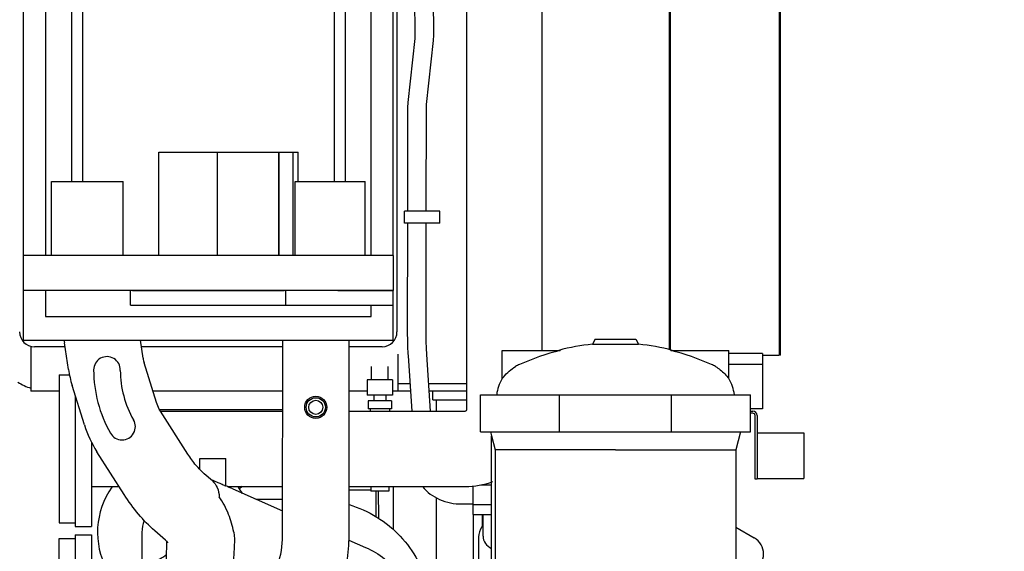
# Model space of a CAD drawing. Header units: millimetres. Extents: x 0 to 1189, y 0 to 841.
# Tile 81 of 117: x 594 to 660, y 624 to 660. Entities that reach past the tile are written whole.
import ezdxf
from ezdxf.enums import TextEntityAlignment as Align

# ---------------------------------------------------------------- set-up
doc = ezdxf.new("R2010")
doc.units = ezdxf.units.MM
doc.header["$LTSCALE"] = 65.395
doc.layers.get('0').update_dxf_attribs({"linetype": 'CONTINUOUS'})
for name, color, linetype in [('1907_765000_04_SIMPLE1_A_ABL73', 7, 'CONTINUOUS'), ('1907_765000_04_SIMPLE1_T1_A_PBL74', 7, 'CONTINUOUS'), ('1907_853700_34_ABL80', 7, 'CONTINUOUS'), ('1907_853700_34_P01_PBL81', 7, 'CONTINUOUS'), ('1907_853700_36_ABL78', 7, 'CONTINUOUS'), ('1907_853700_36_P01_PBL79', 7, 'CONTINUOUS'), ('1907_853700_50_ABL60', 7, 'CONTINUOUS'), ('1907_853700_50_P01_PBL61', 7, 'CONTINUOUS'), ('1907_853800_09_ABL55', 7, 'CONTINUOUS'), ('32007_060000_TLKGS_KGS_ABL51', 7, 'CONTINUOUS'), ('32007_060000_TLKGS_KGS_V_ABL4', 7, 'CONTINUOUS'), ('32007_061000_TLKGS_KGS_ABL52', 7, 'CONTINUOUS'), ('32007_061000_TLKGS_KGS_V_ABL36', 7, 'CONTINUOUS'), ('32007_062000_TLKGS_KGS_TL_V_ABL5', 7, 'CONTINUOUS'), ('32007_390200_01_SIMPLE1_T2_X_PBL108', 7, 'CONTINUOUS'), ('32007_390200_01_SIMPLE1_X#AF0_ABL107', 7, 'CONTINUOUS'), ('32007_448100_02_SIMPLE1_T2_X_PBL49', 7, 'CONTINUOUS'), ('32007_448100_02_SIMPLE1_T3_X_PBL157', 7, 'CONTINUOUS'), ('32007_448100_02_SIMPLE1_X_ABL48', 7, 'CONTINUOUS'), ('32007_723600_02_SIMPLE1_T1_X_PBL19', 7, 'CONTINUOUS'), ('32007_723600_02_SIMPLE1_X_ABL18', 7, 'CONTINUOUS'), ('32007_727500_02_SIMPLE1_T1_X_PBL76', 7, 'CONTINUOUS'), ('32007_727500_02_SIMPLE1_X_ABL75', 7, 'CONTINUOUS'), ('32007_728000_01_SIMPLE1_T1_X_PBL24', 7, 'CONTINUOUS'), ('32007_728000_01_SIMPLE1_T2_X_PBL25', 7, 'CONTINUOUS'), ('32007_728000_01_SIMPLE1_T3_X_PBL35', 7, 'CONTINUOUS'), ('32007_728000_01_SIMPLE1_T3_X_PBL70', 7, 'CONTINUOUS'), ('32007_728000_01_SIMPLE1_X_ABL23', 7, 'CONTINUOUS'), ('32007_833000_01_SIMPLE1_T2_X_PBL28', 7, 'CONTINUOUS'), ('32007_833000_01_SIMPLE1_T3_X_PBL31', 7, 'CONTINUOUS'), ('32007_833000_01_SIMPLE1_X#AF0_ABL27', 7, 'CONTINUOUS'), ('32007_833000_02_SIMPLE1_T1_X_PBL30', 7, 'CONTINUOUS'), ('32007_833000_02_SIMPLE1_T2_X_PBL32', 7, 'CONTINUOUS'), ('32007_833000_02_SIMPLE1_X_ABL29', 7, 'CONTINUOUS'), ('32007_836000_02_SIMPLE1_T2_X_PBL34', 7, 'CONTINUOUS'), ('32007_836000_02_SIMPLE1_T3_X_PBL124', 7, 'CONTINUOUS'), ('32007_836000_02_SIMPLE1_X_ABL33', 7, 'CONTINUOUS'), ('32007_839200_01_SIMPLE1_A_ABL68', 7, 'CONTINUOUS'), ('32007_839200_01_SIMPLE1_T1_A_PBL69', 7, 'CONTINUOUS'), ('32007_849400_02_SIMPLE1_A_ABL44', 7, 'CONTINUOUS'), ('32007_849400_02_SIMPLE1_T2_A_PBL45', 7, 'CONTINUOUS'), ('32087_000000_TLKGS_MARKETING_ABL3', 7, 'CONTINUOUS'), ('32087_030000_TLKGS_V_ABL14', 7, 'CONTINUOUS'), ('32087_300000_TLKGS_V_ABL106', 7, 'CONTINUOUS'), ('32087_800000_TLKGS_V_ABL26', 7, 'CONTINUOUS'), ('new_view_1_VBL0', 7, 'CONTINUOUS')]:
    doc.layers.add(name, color=color, linetype=linetype)
doc.styles.get("Standard").update_dxf_attribs({"font": 'txt', "width": 0.6})
doc.dimstyles.new('DIMSTYLE_2', dxfattribs={"dimtxt": 3.5, "dimasz": 3.5, "dimexe": 1.8, "dimexo": 0, "dimgap": 0.875, "dimtad": 1, "dimdec": 0, "dimlfac": 20, "dimdsep": 46, "dimtxsty": 'Standard', "dimblk": '_FILLED', "dimblk1": '_FILLED', "dimblk2": '_FILLED', "dimcen": 0.09, "dimadec": 0, "dimazin": 0, "dimtp": 2, "dimtm": 2, "dimtfac": 1, "dimtdec": 0, "dimtofl": 0, "dimtmove": 0, "dimatfit": 3, "dimldrblk": '_FILLED', "dimfxl": 1, "dimtolj": 1, "dimarcsym": 0})

# ---------------------------------------------------------------- blocks, each defined once
blk = doc.blocks.new('_FILLED')
at = {"color": 0, "linetype": 'ByBlock'}
blk.add_solid([(0, 0), (-1, 0.167), (-1, -0.167)], dxfattribs=at)
blk = doc.blocks.new('*D24')
at = {"color": 2, "linetype": 'Continuous'}
for p, q in [((589.886, 748.515), (907.239, 748.515)), ((905.439, 748.515), (905.439, 674.258)), ((905.439, 600), (905.439, 674.258)), ((885.6, 600), (907.239, 600))]:
    blk.add_line(p, q, dxfattribs=at)
at = {"color": 2, "linetype": 'Continuous', "xscale": 3.5, "yscale": 3.5, "zscale": 3.5}
for p, rotation in [((905.439, 748.515), 90), ((905.439, 600), 270)]:
    blk.add_blockref('_FILLED', p, dxfattribs=dict(at, rotation=rotation))
at = {"color": 2, "linetype": 'Continuous', "width": 0.690476}
blk.add_text('2970', height=3.5, rotation=90, dxfattribs=at).set_placement((904.564, 674.258), align=Align.CENTER)
blk = doc.blocks.new('32007_723600_02_SIMPLE1_T1_X_PBL19', base_point=(604.675, 656.725))
at = {"layer": '32007_723600_02_SIMPLE1_T1_X_PBL19', "color": 7, "linetype": 'Continuous'}
for p, q in [((619.234, 671.85), (619.234, 638.5)), ((594.5, 637.528), (594.5, 634.5)), ((596.806, 637.5), (594.734, 637.5)), ((611.511, 637.5), (601.964, 637.5)), ((618.234, 637.5), (616.011, 637.5)), ((619.3, 637), (619.3, 634.5)), ((620.107, 635), (619.3, 635)), ((623.95, 635), (621.36, 635)), ((596.4, 634.5), (594.5, 634.5)), ((611.508, 634.5), (602.745, 634.5)), ((617.209, 634.5), (616.008, 634.5)), ((619.3, 634.5), (618.941, 634.5)), ((620.14, 634.5), (619.3, 634.5)), ((623.95, 634.5), (621.393, 634.5))]:
    blk.add_line(p, q, dxfattribs=at)
for centre, radius, start, end in [((594.734, 638.5), 1, 180, 270), ((618.234, 638.5), 1, 270, 360), ((595.728, 638.5), 4, 238.09931, 252.12504)]:
    blk.add_arc(centre, radius, start, end, dxfattribs=at)
blk = doc.blocks.new('32007_723600_02_SIMPLE1_X_ABL18', base_point=(604.675, 656.725))
at = {"layer": '32007_723600_02_SIMPLE1_T1_X_PBL19'}
blk.add_blockref('32007_723600_02_SIMPLE1_T1_X_PBL19', (604.675, 656.725), dxfattribs=at)
blk = doc.blocks.new('32007_833000_02_SIMPLE1_T1_X_PBL30', base_point=(596.95, 619.55))
at = {"layer": '32007_833000_02_SIMPLE1_T1_X_PBL30', "color": 7, "linetype": 'Continuous'}
for p, q in [((596.4, 614.55), (596.4, 624.55)), ((596.4, 624.55), (597.5, 624.55)), ((596.4, 614.55), (597.5, 614.55))]:
    blk.add_line(p, q, dxfattribs=at)
blk = doc.blocks.new('32007_833000_02_SIMPLE1_T2_X_PBL32', base_point=(610.785, 624.191))
at = {"layer": '32007_833000_02_SIMPLE1_T2_X_PBL32', "color": 7, "linetype": 'Continuous'}
for p, q in [((597.039, 635.955), (596.767, 637.759)), ((602.082, 636.716), (601.896, 637.95)), ((602.984, 633.731), (602.154, 636.399)), ((598.114, 632.217), (597.284, 634.885)), ((605.101, 630.249), (603.257, 633.145)), ((600.799, 627.51), (598.955, 630.406)), ((605.915, 629.197), (605.915, 629.95)), ((605.915, 629.95), (607.665, 629.95)), ((607.665, 628.1), (607.665, 629.95)), ((606.762, 628.433), (606.213, 628.911)), ((606.633, 628.546), (607.136, 628.328)), ((607.64, 628.11), (607.666, 628.099)), ((608.14, 627.891), (611.499, 626.41)), ((597.5, 624.8), (597.5, 614.3)), ((597.5, 624.8), (598.6, 624.8)), ((598.6, 624.8), (598.6, 614.3)), ((603.586, 624.437), (602.868, 625.061)), ((603.658, 623.163), (603.679, 624.348)), ((615.986, 624.432), (617.111, 623.936)), ((602.252, 622.826), (602.481, 622.892)), ((598.6, 622.268), (601.268, 622.622)), ((608.609, 622.111), (610.331, 621.352)), ((619.433, 622.136), (620.834, 620.257)), ((624.272, 618.924), (620.595, 621.744)), ((614.818, 619.373), (614.231, 618.924)), ((614.575, 619.48), (615.054, 619.269)), ((615.345, 619.087), (616.19, 617.954)), ((598.6, 617.124), (601.939, 617.567)), ((603.645, 617.92), (603.875, 617.986)), ((613.675, 617.893), (613.675, 616.931)), ((616.19, 617.954), (615.247, 617.231)), ((616.19, 617.954), (616.19, 617.954)), ((624.829, 617.893), (624.829, 616.931)), ((614.231, 616.863), (615.114, 616.186)), ((615.114, 616.892), (615.114, 616.186)), ((623.799, 616.5), (624.272, 616.863)), ((618.54, 616.591), (618.542, 616.582)), ((617.908, 613.08), (614.231, 615.9)), ((618.649, 615.968), (617.023, 614.722)), ((617.023, 614.722), (617.023, 615.428)), ((623.05, 615.925), (623.15, 616.002)), ((614.252, 614.267), (614.252, 614.973)), ((617.023, 614.722), (617.908, 614.043)), ((620.595, 614.043), (622.05, 615.158)), ((623.15, 615.039), (623.05, 614.963)), ((597.5, 614.3), (598.6, 614.3)), ((622.05, 614.196), (620.595, 613.08))]:
    blk.add_line(p, q, dxfattribs=at)
for centre, radius, start, end in [((603.997, 638.85), 7.312, 187.06863, 188.57709), ((599.64, 635.93), 0.9, 358.09592, 180), ((604.189, 637.031), 2.131, 188.50933, 197.2444), ((604.209, 637.036), 7.251, 188.56966, 197.25107), ((607.34, 635.93), 8.6, 180, 209.77026), ((607.24, 635.904), 6.7, 180.03318, 209.96352), ((605.336, 634.471), 7.565, 197.32916, 212.49775), ((600.66, 632.1), 0.9, 209.28209, 30.55843), ((570.764, 543.177), 92.594, 66.19259, 66.51301), ((600.347, 629.536), 6.975, 277.5855, 285.84428), ((600.351, 629.518), 12.056, 277.56807, 285.8567), ((620.193, 615.669), 4.282, 311.96012, 313.71517), ((620.193, 614.963), 4.282, 311.96012, 313.71517)]:
    blk.add_arc(centre, radius, start, end, dxfattribs=at)
for points, knots in [([(603.257, 633.145), (603.227, 633.192), (603.117, 633.378), (603.032, 633.578), (602.984, 633.731)], [0, 0, 0, 0, 0.254523, 1, 1, 1, 1]), ([(606.213, 628.911), (606.013, 629.084), (605.614, 629.51), (605.272, 629.982), (605.101, 630.249)], [0, 0, 0, 0, 0.454862, 1, 1, 1, 1]), ([(606.762, 628.433), (606.903, 628.311), (607.136, 627.971), (607.213, 627.573), (607.226, 627.362)], [0, 0, 0, 0, 0.46898, 1, 1, 1, 1]), ([(607.136, 628.328), (607.18, 628.309), (607.327, 628.245), (607.473, 628.18), (607.576, 628.137)], [0, 0, 0, 0, 0.30389, 1, 1, 1, 1]), ([(607.576, 628.137), (607.583, 628.134), (607.604, 628.125), (607.626, 628.117), (607.64, 628.11)], [0, 0, 0, 0, 0.304533, 1, 1, 1, 1]), ([(602.868, 625.061), (602.473, 625.404), (601.727, 626.179), (601.094, 627.047), (600.799, 627.51)], [0, 0, 0, 0, 0.487545, 1, 1, 1, 1]), ([(608.207, 624.975), (608.126, 625.383), (607.889, 626.22), (607.482, 626.993), (607.226, 627.362)], [0, 0, 0, 0, 0.480823, 1, 1, 1, 1]), ([(608.207, 624.975), (608.217, 624.922), (608.249, 624.703), (608.253, 624.481), (608.247, 624.315)], [0, 0, 0, 0, 0.247328, 1, 1, 1, 1]), ([(603.757, 624.255), (603.76, 624.252), (603.736, 624.288), (603.72, 624.303), (603.658, 624.374), (603.614, 624.413), (603.586, 624.437)], [0, 0, 0, 0, 0.053384, 0.239555, 0.557809, 1, 1, 1, 1]), ([(608.247, 624.315), (608.244, 624.216), (608.229, 623.862), (608.21, 623.508), (608.197, 623.254)], [0, 0, 0, 0, 0.281241, 1, 1, 1, 1]), ([(602.481, 622.892), (602.734, 622.963), (603.149, 623.12), (603.53, 623.354), (603.664, 623.473)], [0, 0, 0, 0, 0.593966, 1, 1, 1, 1]), ([(617.111, 623.936), (617.567, 623.735), (618.431, 623.236), (619.14, 622.528), (619.433, 622.136)], [0, 0, 0, 0, 0.50397, 1, 1, 1, 1]), ([(608.197, 623.254), (608.191, 623.136), (608.202, 622.916), (608.279, 622.623), (608.383, 622.394), (608.467, 622.266), (608.51, 622.213)], [0, 0, 0, 0, 0.321184, 0.588453, 0.814685, 1, 1, 1, 1]), ([(603.875, 617.986), (604.43, 618.143), (605.493, 618.55), (606.906, 619.448), (608.025, 620.627), (608.489, 621.6), (608.622, 622.105)], [0, 0, 0, 0, 0.264338, 0.517703, 0.760914, 1, 1, 1, 1]), ([(608.51, 622.213), (608.53, 622.19), (608.56, 622.154), (608.594, 622.118), (608.609, 622.111)], [0, 0, 0, 0, 0.636714, 1, 1, 1, 1]), ([(620.595, 621.744), (620.515, 621.805), (620.159, 622.033), (619.733, 622.144), (619.413, 622.165)], [0, 0, 0, 0, 0.2392, 1, 1, 1, 1]), ([(620.834, 620.257), (621.067, 619.945), (621.46, 619.266), (621.678, 618.511), (621.739, 618.128)], [0, 0, 0, 0, 0.500137, 1, 1, 1, 1]), ([(614.231, 618.924), (614.066, 618.796), (613.785, 618.491), (613.675, 618.085), (613.675, 617.893)], [0, 0, 0, 0, 0.521156, 1, 1, 1, 1]), ([(615.054, 619.269), (615.104, 619.247), (615.172, 619.214), (615.25, 619.164), (615.288, 619.138), (615.319, 619.112), (615.329, 619.104), (615.347, 619.084), (615.345, 619.087)], [0, 0, 0, 0, 0.477994, 0.657206, 0.79684, 0.898233, 0.963735, 1, 1, 1, 1]), ([(624.829, 617.893), (624.829, 618.085), (624.719, 618.491), (624.438, 618.796), (624.272, 618.924)], [0, 0, 0, 0, 0.478844, 1, 1, 1, 1]), ([(621.739, 618.128), (621.764, 617.975), (621.765, 617.654), (621.561, 617.021), (620.926, 616.346), (619.852, 615.924), (619.047, 615.906), (618.649, 615.968)], [0, 0, 0, 0, 0.107898, 0.21787, 0.454631, 0.720546, 1, 1, 1, 1]), ([(613.675, 617.893), (613.675, 617.701), (613.785, 617.295), (614.066, 616.99), (614.231, 616.863)], [0, 0, 0, 0, 0.478844, 1, 1, 1, 1]), ([(618.54, 616.591), (618.519, 616.687), (618.379, 616.878), (618.074, 617.082), (617.692, 617.27), (617.342, 617.418), (617.053, 617.539), (616.843, 617.628), (616.65, 617.714), (616.486, 617.791), (616.371, 617.85), (616.298, 617.889), (616.259, 617.912), (616.23, 617.929), (616.209, 617.943), (616.197, 617.949), (616.192, 617.954), (616.19, 617.954)], [0, 0, 0, 0, 0.106606, 0.241626, 0.397998, 0.567484, 0.653751, 0.737773, 0.815622, 0.882683, 0.935241, 0.95553, 0.97182, 0.984235, 0.992945, 0.998138, 1, 1, 1, 1]), ([(624.272, 616.863), (624.438, 616.99), (624.719, 617.295), (624.829, 617.701), (624.829, 617.893)], [0, 0, 0, 0, 0.521156, 1, 1, 1, 1]), ([(614.231, 615.9), (614.066, 616.027), (613.785, 616.333), (613.675, 616.739), (613.675, 616.931)], [0, 0, 0, 0, 0.521156, 1, 1, 1, 1]), ([(615.247, 617.231), (615.202, 617.197), (615.129, 617.087), (615.114, 616.96), (615.114, 616.892)], [0, 0, 0, 0, 0.450717, 1, 1, 1, 1]), ([(617.023, 615.428), (617.023, 615.534), (616.978, 615.77), (616.831, 616.12), (616.609, 616.477), (616.335, 616.802), (616.036, 617.065), (615.74, 617.24), (615.469, 617.316), (615.302, 617.273), (615.247, 617.231)], [0, 0, 0, 0, 0.114002, 0.25229, 0.405373, 0.560812, 0.705747, 0.829289, 0.925654, 1, 1, 1, 1]), ([(624.829, 616.931), (624.829, 616.764), (624.748, 616.416), (624.534, 616.135), (624.404, 616.012)], [0, 0, 0, 0, 0.483124, 1, 1, 1, 1]), ([(618.649, 615.968), (618.643, 616.022), (618.617, 616.228), (618.577, 616.432), (618.542, 616.582)], [0, 0, 0, 0, 0.257463, 1, 1, 1, 1]), ([(614.367, 615.792), (614.348, 615.725), (614.281, 615.457), (614.252, 615.18), (614.252, 614.973)], [0, 0, 0, 0, 0.252031, 1, 1, 1, 1]), ([(614.252, 614.973), (614.252, 614.72), (614.319, 614.205), (614.514, 613.723), (614.638, 613.495)], [0, 0, 0, 0, 0.49358, 1, 1, 1, 1]), ([(615.768, 614.717), (615.807, 614.405), (616.043, 613.769), (616.507, 613.283), (616.777, 613.075)], [0, 0, 0, 0, 0.479956, 1, 1, 1, 1]), ([(614.252, 614.267), (614.252, 614.016), (614.319, 613.504), (614.715, 612.513), (615.28, 611.891), (615.716, 611.556)], [0, 0, 0, 0, 0.237349, 0.480782, 1, 1, 1, 1]), ([(614.638, 613.495), (614.702, 613.379), (614.992, 612.913), (615.386, 612.515), (615.716, 612.262)], [0, 0, 0, 0, 0.241249, 1, 1, 1, 1]), ([(622.052, 613.363), (621.737, 613.041), (620.921, 612.522), (619.74, 612.269), (618.753, 612.296), (617.808, 612.479), (617.146, 612.792), (616.777, 613.075)], [0, 0, 0, 0, 0.237078, 0.494005, 0.625328, 0.755017, 1, 1, 1, 1]), ([(622.055, 611.798), (621.565, 611.543), (620.483, 611.179), (618.779, 611.081), (617.127, 611.419), (616.139, 611.938), (615.716, 612.262)], [0, 0, 0, 0, 0.24875, 0.506271, 0.760368, 1, 1, 1, 1]), ([(622.055, 611.092), (621.565, 610.838), (620.483, 610.474), (618.779, 610.376), (617.127, 610.713), (616.139, 611.232), (615.716, 611.556)], [0, 0, 0, 0, 0.24875, 0.506271, 0.760368, 1, 1, 1, 1])]:
    blk.add_open_spline(points, degree=3, knots=knots, dxfattribs=at)
for points in [[(617.908, 614.043), (618.281, 613.757), (619.252, 613.475), (620.223, 613.757), (620.595, 614.043)], [(620.595, 613.08), (620.223, 612.794), (619.252, 612.513), (618.281, 612.794), (617.908, 613.08)]]:
    blk.add_open_spline(points, degree=3, dxfattribs=at)
blk = doc.blocks.new('32007_833000_02_SIMPLE1_X_ABL29', base_point=(610.614, 624.191))
at = {"layer": '32007_833000_02_SIMPLE1_T1_X_PBL30'}
blk.add_blockref('32007_833000_02_SIMPLE1_T1_X_PBL30', (596.95, 619.55), dxfattribs=at)
at = {"layer": '32007_833000_02_SIMPLE1_T2_X_PBL32'}
blk.add_blockref('32007_833000_02_SIMPLE1_T2_X_PBL32', (610.785, 624.191), dxfattribs=at)
blk = doc.blocks.new('32007_836000_02_SIMPLE1_T2_X_PBL34', base_point=(608.793, 626.441))
at = {"layer": '32007_836000_02_SIMPLE1_T2_X_PBL34', "color": 7, "linetype": 'Continuous'}
for p, q in [((618.984, 641.205), (618.985, 641.205)), ((618.985, 640.3), (618.985, 641.205)), ((618.984, 640.3), (618.985, 640.3)), ((611.497, 624.747), (611.511, 637.95)), ((615.997, 624.735), (616.011, 637.95)), ((602, 624.957), (602, 622.761)), ((611.497, 624.735), (611.497, 624.747)), ((605.632, 616.484), (610.503, 621.53)), ((606.5, 619.225), (606.5, 617.383)), ((608.869, 613.359), (613.741, 618.405)), ((602, 617.577), (602, 616.173)), ((599, 617.177), (599, 614.855)), ((600.136, 617.327), (602, 617.327)), ((598.6, 614.855), (599, 614.855))]:
    blk.add_line(p, q, dxfattribs=at)
for radius in [0.75, 0.65, 0.475]:
    blk.add_circle((613.747, 633.405), radius, dxfattribs=at)
for centre, radius, start, end in [((604.25, 624.955), 5.25, 144.48092, 208.50657), ((604.25, 624.955), 5.25, 29.94882, 35.51908), ((604.25, 624.957), 2.25, 159.05999, 180), ((604.25, 624.955), 5.25, 326.43947, 327.56397)]:
    blk.add_arc(centre, radius, start, end, dxfattribs=at)
for points, knots in [([(610.503, 621.53), (610.642, 621.674), (610.916, 622.069), (611.365, 623.12), (611.497, 624.072), (611.497, 624.735)], [0, 0, 0, 0, 0.176325, 0.417211, 1, 1, 1, 1]), ([(613.741, 618.405), (614.502, 619.193), (615.354, 620.724), (615.902, 622.943), (615.997, 624.134), (615.997, 624.735)], [0, 0, 0, 0, 0.479964, 0.736911, 1, 1, 1, 1]), ([(602, 616.173), (602, 615.572), (602.092, 614.669), (602.514, 613.552), (603.006, 612.799), (603.686, 612.185), (604.521, 611.782), (605.432, 611.636), (606.04, 611.706), (606.331, 611.776)], [0, 0, 0, 0, 0.24997, 0.371522, 0.494731, 0.620738, 0.748394, 0.875438, 1, 1, 1, 1]), ([(605.206, 616.127), (605.198, 616.124), (605.247, 616.149), (605.266, 616.165), (605.326, 616.206), (605.387, 616.255), (605.495, 616.347), (605.576, 616.426), (605.632, 616.484)], [0, 0, 0, 0, 0.048101, 0.127925, 0.242598, 0.389715, 0.566691, 1, 1, 1, 1]), ([(606.331, 611.776), (606.813, 611.891), (607.748, 612.324), (608.514, 612.991), (608.869, 613.359)], [0, 0, 0, 0, 0.492246, 1, 1, 1, 1])]:
    blk.add_open_spline(points, degree=3, knots=knots, dxfattribs=at)
blk = doc.blocks.new('32007_836000_02_SIMPLE1_T3_X_PBL124', base_point=(612.262, 627.218))
at = {"layer": '32007_836000_02_SIMPLE1_T3_X_PBL124', "color": 7, "linetype": 'Continuous'}
for p, q in [((611.506, 633.245), (603.199, 633.245)), ((608.765, 628.05), (608.604, 627.889)), ((609.693, 627.207), (611.5, 627.207))]:
    blk.add_line(p, q, dxfattribs=at)
blk.add_open_spline([(616.002, 626.836), (616.654, 626.634), (617.909, 626.066), (619.506, 624.771), (620.704, 623.117), (621.179, 621.843), (621.325, 621.19)], degree=3, knots=[0, 0, 0, 0, 0.252783, 0.5037, 0.752636, 1, 1, 1, 1], dxfattribs=at)
blk = doc.blocks.new('32007_836000_02_SIMPLE1_X_ABL33', base_point=(609.962, 626.441))
at = {"layer": '32007_836000_02_SIMPLE1_T2_X_PBL34'}
blk.add_blockref('32007_836000_02_SIMPLE1_T2_X_PBL34', (608.793, 626.441), dxfattribs=at)
at = {"layer": '32007_836000_02_SIMPLE1_T3_X_PBL124'}
blk.add_blockref('32007_836000_02_SIMPLE1_T3_X_PBL124', (612.262, 627.218), dxfattribs=at)
blk = doc.blocks.new('32007_849400_02_SIMPLE1_T2_A_PBL45', base_point=(624.687, 652.561))
at = {"layer": '32007_849400_02_SIMPLE1_T2_A_PBL45', "color": 7, "linetype": 'Continuous'}
for p, q in [((620.384, 668.125), (620.444, 658.529)), ((621.634, 668.125), (621.694, 658.537)), ((620.433, 658.315), (619.964, 654.001)), ((620.444, 658.529), (620.433, 658.315)), ((621.676, 658.179), (621.206, 653.866)), ((621.694, 658.537), (621.676, 658.179)), ((619.964, 654.001), (619.945, 653.666)), ((619.945, 653.666), (619.939, 646.65)), ((621.195, 653.664), (621.189, 646.65)), ((621.206, 653.866), (621.195, 653.664)), ((619.734, 645.85), (619.734, 646.65)), ((622.134, 646.65), (619.734, 646.65)), ((622.134, 645.85), (622.134, 646.65)), ((622.134, 645.85), (619.734, 645.85)), ((619.938, 645.85), (619.931, 638.571)), ((621.188, 645.85), (621.181, 638.569)), ((619.98, 636.88), (620.232, 633.15)), ((621.227, 636.965), (621.485, 633.15)), ((624.35, 628.081), (624.35, 626.172)), ((624.9, 628.164), (625.625, 628.164)), ((623.616, 626.875), (624.35, 626.875)), ((624.35, 626.836), (625.625, 626.836)), ((624.35, 626.172), (625.625, 626.172))]:
    blk.add_line(p, q, dxfattribs=at)
for points, knots in [([(619.931, 638.571), (619.931, 638.418), (619.935, 637.855), (619.952, 637.291), (619.98, 636.88)], [0, 0, 0, 0, 0.270229, 1, 1, 1, 1]), ([(621.181, 638.569), (621.181, 638.423), (621.184, 637.888), (621.2, 637.353), (621.227, 636.965)], [0, 0, 0, 0, 0.272547, 1, 1, 1, 1]), ([(620.965, 628.048), (621.258, 627.67), (622.101, 627.064), (623.103, 626.875), (623.616, 626.875)], [0, 0, 0, 0, 0.482919, 1, 1, 1, 1])]:
    blk.add_open_spline(points, degree=3, knots=knots, dxfattribs=at)
blk = doc.blocks.new('32007_849400_02_SIMPLE1_A_ABL44', base_point=(630.992, 652.561))
at = {"layer": '32007_849400_02_SIMPLE1_T2_A_PBL45'}
blk.add_blockref('32007_849400_02_SIMPLE1_T2_A_PBL45', (624.687, 652.561), dxfattribs=at)
blk = doc.blocks.new('32007_839200_01_SIMPLE1_T1_A_PBL69', base_point=(618.075, 631.952))
at = {"layer": '32007_839200_01_SIMPLE1_T1_A_PBL69', "color": 7, "linetype": 'Continuous'}
for p, q in [((617.521, 635.256), (617.521, 636.154)), ((618.629, 635.256), (618.629, 636.154)), ((617.209, 635.256), (617.209, 634.231)), ((618.941, 635.256), (617.209, 635.256)), ((618.941, 635.256), (618.941, 634.231)), ((618.941, 634.231), (617.209, 634.231)), ((617.675, 634.231), (617.675, 633.85)), ((618.475, 634.231), (618.475, 633.85)), ((617.296, 633.85), (617.296, 633.3)), ((618.854, 633.85), (617.296, 633.85)), ((618.854, 633.85), (618.854, 633.3)), ((618.854, 633.3), (617.296, 633.3)), ((617.425, 633.3), (617.425, 633.15)), ((618.725, 633.3), (618.725, 633.15)), ((617.475, 628.05), (617.475, 627.75)), ((618.675, 628.05), (618.675, 627.75)), ((618.675, 627.75), (617.475, 627.75))]:
    blk.add_line(p, q, dxfattribs=at)
blk = doc.blocks.new('32007_839200_01_SIMPLE1_A_ABL68', base_point=(618.075, 631.952))
at = {"layer": '32007_839200_01_SIMPLE1_T1_A_PBL69'}
blk.add_blockref('32007_839200_01_SIMPLE1_T1_A_PBL69', (618.075, 631.952), dxfattribs=at)
blk = doc.blocks.new('32007_727500_02_SIMPLE1_T1_X_PBL76', base_point=(622.8, 634.2))
at = {"layer": '32007_727500_02_SIMPLE1_T1_X_PBL76', "color": 7, "linetype": 'Continuous'}
for q in [(621.65, 634.5), (623.95, 633.9)]:
    blk.add_line((621.65, 633.9), q, dxfattribs=at)
blk = doc.blocks.new('32007_727500_02_SIMPLE1_X_ABL75', base_point=(622.8, 634.2))
at = {"layer": '32007_727500_02_SIMPLE1_T1_X_PBL76'}
blk.add_blockref('32007_727500_02_SIMPLE1_T1_X_PBL76', (622.8, 634.2), dxfattribs=at)
blk = doc.blocks.new('32007_062000_TLKGS_KGS_TL_V_ABL5', base_point=(599.938, 675.826))
at = {"layer": '32007_723600_02_SIMPLE1_X_ABL18'}
blk.add_blockref('32007_723600_02_SIMPLE1_X_ABL18', (604.675, 656.725), dxfattribs=at)
at = {"layer": '32007_727500_02_SIMPLE1_X_ABL75'}
blk.add_blockref('32007_727500_02_SIMPLE1_X_ABL75', (622.8, 634.2), dxfattribs=at)
at = {"layer": '32007_833000_02_SIMPLE1_X_ABL29'}
blk.add_blockref('32007_833000_02_SIMPLE1_X_ABL29', (610.614, 624.191), dxfattribs=at)
at = {"layer": '32007_836000_02_SIMPLE1_X_ABL33'}
blk.add_blockref('32007_836000_02_SIMPLE1_X_ABL33', (609.962, 626.441), dxfattribs=at)
at = {"layer": '32007_839200_01_SIMPLE1_A_ABL68'}
blk.add_blockref('32007_839200_01_SIMPLE1_A_ABL68', (618.075, 631.952), dxfattribs=at)
at = {"layer": '32007_849400_02_SIMPLE1_A_ABL44'}
blk.add_blockref('32007_849400_02_SIMPLE1_A_ABL44', (630.992, 652.561), dxfattribs=at)
blk = doc.blocks.new('32007_448100_02_SIMPLE1_T2_X_PBL49', base_point=(622.027, 623.505))
at = {"layer": '32007_448100_02_SIMPLE1_T2_X_PBL49', "color": 7, "linetype": 'Continuous'}
for p, q in [((618.973, 628.05), (618.983, 625.149)), ((617.804, 627.75), (617.81, 626.02)), ((617.974, 627.75), (617.981, 625.91)), ((624.99, 626.172), (624.993, 625.367)), ((621.9, 621.604), (621.215, 621.601)), ((624.766, 621.614), (624.4, 621.612)), ((625.75, 618.965), (624.347, 618.96))]:
    blk.add_line(p, q, dxfattribs=at)
for centre, radius, start, end in [((621.885, 652.869), 31.223, 268.7434, 270.02702), ((622.954, 637.065), 15.38, 275.42964, 276.7328)]:
    blk.add_arc(centre, radius, start, end, dxfattribs=at)
blk.add_open_spline([(626.251, 618.992), (626.214, 618.987), (626.048, 618.971), (625.88, 618.965), (625.75, 618.965)], degree=3, knots=[0, 0, 0, 0, 0.220037, 1, 1, 1, 1], dxfattribs=at)
blk = doc.blocks.new('32007_448100_02_SIMPLE1_T3_X_PBL157', base_point=(616.738, 627.835))
at = {"layer": '32007_448100_02_SIMPLE1_T3_X_PBL157', "color": 7, "linetype": 'Continuous'}
blk.add_line((616.001, 627.835), (617.475, 627.835), dxfattribs=at)
blk = doc.blocks.new('32007_448100_02_SIMPLE1_X_ABL48', base_point=(621.126, 623.505))
at = {"layer": '32007_448100_02_SIMPLE1_T2_X_PBL49'}
blk.add_blockref('32007_448100_02_SIMPLE1_T2_X_PBL49', (622.027, 623.505), dxfattribs=at)
at = {"layer": '32007_448100_02_SIMPLE1_T3_X_PBL157'}
blk.add_blockref('32007_448100_02_SIMPLE1_T3_X_PBL157', (616.738, 627.835), dxfattribs=at)
blk = doc.blocks.new('1907_765000_04_SIMPLE1_T1_A_PBL74', base_point=(634.938, 618.462))
at = {"layer": '1907_765000_04_SIMPLE1_T1_A_PBL74', "color": 7, "linetype": 'Continuous'}
for p, q in [((632.635, 638), (632.444, 637.669)), ((632.635, 638), (635.365, 638)), ((635.365, 638), (635.556, 637.669)), ((632.444, 637.669), (635.556, 637.669)), ((626.35, 635.342), (626.35, 637.25)), ((626.35, 637.25), (630.266, 637.25)), ((630.17, 637.253), (630.159, 637.25)), ((637.734, 637.25), (641.65, 637.25)), ((637.83, 637.253), (637.841, 637.25)), ((641.65, 635.342), (641.65, 637.25)), ((643.925, 637.043), (641.65, 637.043)), ((643.925, 637.043), (643.925, 633.3)), ((643.925, 636.305), (641.65, 636.305)), ((626.35, 635.342), (626.35, 635.342)), ((641.65, 635.342), (641.65, 635.342)), ((641.65, 635.342), (641.65, 635.342)), ((624.875, 631.75), (624.875, 634.25)), ((624.875, 634.25), (643.125, 634.25)), ((630.22, 631.75), (630.22, 634.25)), ((637.78, 631.75), (637.78, 634.25)), ((643.125, 631.75), (643.125, 634.25)), ((643.925, 633.3), (643.125, 633.3)), ((643.125, 633.15), (643.275, 633.15)), ((643.275, 633), (643.125, 633)), ((643.425, 628.55), (643.425, 632.85)), ((643.575, 632.85), (643.575, 628.55)), ((624.875, 631.75), (643.125, 631.75)), ((625.55, 631.75), (625.625, 631.47)), ((625.625, 621.156), (625.625, 631.47)), ((625.625, 631.47), (625.875, 630.537)), ((642.45, 631.75), (642.125, 630.537)), ((643.575, 631.689), (646.725, 631.689)), ((646.725, 631.689), (646.725, 628.589)), ((625.875, 630.537), (625.875, 621.377)), ((634, 630.537), (625.875, 630.537)), ((634, 630.537), (642.125, 630.537)), ((642.125, 630.537), (642.125, 621.377)), ((643.575, 628.55), (643.425, 628.55)), ((643.575, 628.589), (646.725, 628.589)), ((642.125, 625.303), (643.374, 624.583))]:
    blk.add_line(p, q, dxfattribs=at)
for centre, radius, start, end in [((634, 622.757), 14.993, 95.95858, 104.80007), ((634, 622.757), 14.993, 75.19993, 84.04142), ((634.714, 619.993), 17.821, 104.45359, 113.82161), ((633.286, 619.993), 17.821, 66.17839, 75.54641), ((628.548, 633.961), 2.553, 113.8244, 120.55581), ((639.452, 633.961), 2.553, 59.44419, 66.1756), ((628.482, 633.99), 2.525, 147.60818, 174.08033), ((639.518, 633.99), 2.525, 5.91967, 32.37565), ((643.275, 632.85), 0.3, 0, 90), ((643.275, 632.85), 0.15, 0, 90), ((642.75, 623.5), 1.25, 300, 60.04187)]:
    blk.add_arc(centre, radius, start, end, dxfattribs=at)
for points, knots in [([(626.35, 635.342), (626.38, 635.383), (626.626, 635.706), (626.944, 635.978), (627.25, 636.159)], [0, 0, 0, 0, 0.125147, 1, 1, 1, 1]), ([(640.75, 636.159), (640.865, 636.091), (641.201, 635.861), (641.49, 635.564), (641.65, 635.342)], [0, 0, 0, 0, 0.327738, 1, 1, 1, 1])]:
    blk.add_open_spline(points, degree=3, knots=knots, dxfattribs=at)
blk = doc.blocks.new('1907_765000_04_SIMPLE1_A_ABL73', base_point=(634.3875, 618.4625))
at = {"layer": '1907_765000_04_SIMPLE1_T1_A_PBL74'}
blk.add_blockref('1907_765000_04_SIMPLE1_T1_A_PBL74', (634.9375, 618.4625), dxfattribs=at)
blk = doc.blocks.new('32007_061000_TLKGS_KGS_V_ABL36', base_point=(624.062, 625.25))
at = {"layer": '1907_765000_04_SIMPLE1_A_ABL73'}
blk.add_blockref('1907_765000_04_SIMPLE1_A_ABL73', (634.388, 618.462), dxfattribs=at)
at = {"layer": '32007_448100_02_SIMPLE1_X_ABL48'}
blk.add_blockref('32007_448100_02_SIMPLE1_X_ABL48', (621.126, 623.505), dxfattribs=at)
blk = doc.blocks.new('32007_060000_TLKGS_KGS_V_ABL4', base_point=(602.075, 656.86))
at = {"layer": '32007_061000_TLKGS_KGS_V_ABL36'}
blk.add_blockref('32007_061000_TLKGS_KGS_V_ABL36', (624.062, 625.25), dxfattribs=at)
at = {"layer": '32007_062000_TLKGS_KGS_TL_V_ABL5'}
blk.add_blockref('32007_062000_TLKGS_KGS_TL_V_ABL5', (599.938, 675.826), dxfattribs=at)
blk = doc.blocks.new('32007_833000_01_SIMPLE1_T2_X_PBL28', base_point=(596.95, 630.6))
at = {"layer": '32007_833000_01_SIMPLE1_T2_X_PBL28', "color": 7, "linetype": 'Continuous'}
for p, q in [((596.4, 635.6), (596.4, 625.6)), ((596.4, 635.6), (597.102, 635.6)), ((596.4, 625.6), (597.5, 625.6))]:
    blk.add_line(p, q, dxfattribs=at)
blk = doc.blocks.new('32007_833000_01_SIMPLE1_T3_X_PBL31', base_point=(626.092, 652.153))
at = {"layer": '32007_833000_01_SIMPLE1_T3_X_PBL31', "color": 7, "linetype": 'Continuous'}
for p, q in [((623.95, 633.25), (623.95, 667.6)), ((629.05, 637.25), (629.05, 667.6)), ((597.5, 634.191), (597.5, 625.355)), ((603.254, 633.15), (611.506, 633.15)), ((616.006, 633.15), (623.85, 633.15)), ((598.6, 631.031), (598.6, 625.355)), ((598.6, 628.05), (600.455, 628.05)), ((607.779, 628.05), (611.501, 628.05)), ((616.001, 628.05), (623.85, 628.05)), ((597.5, 625.355), (598.6, 625.355))]:
    blk.add_line(p, q, dxfattribs=at)
for radius, end in [(0.1, 360), (5.2, 290.85006)]:
    blk.add_arc((623.85, 633.25), radius, 270, end, dxfattribs=at)
blk = doc.blocks.new('32007_833000_01_SIMPLE1_X#AF0_ABL27', base_point=(722.725, 652.153))
at = {"layer": '32007_833000_01_SIMPLE1_T2_X_PBL28'}
blk.add_blockref('32007_833000_01_SIMPLE1_T2_X_PBL28', (596.95, 630.6), dxfattribs=at)
at = {"layer": '32007_833000_01_SIMPLE1_T3_X_PBL31'}
blk.add_blockref('32007_833000_01_SIMPLE1_T3_X_PBL31', (626.092, 652.153), dxfattribs=at)
blk = doc.blocks.new('32087_800000_TLKGS_V_ABL26', base_point=(722.725, 652.153))
at = {"layer": '32007_833000_01_SIMPLE1_X#AF0_ABL27'}
blk.add_blockref('32007_833000_01_SIMPLE1_X#AF0_ABL27', (722.725, 652.153), dxfattribs=at)
blk = doc.blocks.new('32007_390200_01_SIMPLE1_T2_X_PBL108', base_point=(641.395, 651.925))
at = {"layer": '32007_390200_01_SIMPLE1_T2_X_PBL108', "color": 7, "linetype": 'Continuous'}
for p, q in [((637.645, 645.675), (637.645, 666.925)), ((637.645, 666.925), (645.045, 666.925)), ((637.707, 637.28), (637.707, 666.925)), ((645.045, 666.925), (645.145, 666.925)), ((645.082, 636.925), (645.082, 666.925)), ((645.145, 636.925), (645.145, 666.925)), ((645.145, 661.925), (645.145, 666.925)), ((645.082, 661.925), (645.145, 661.925)), ((645.082, 646.925), (645.145, 646.925)), ((645.145, 636.925), (645.145, 646.925)), ((637.645, 645.675), (637.707, 645.675)), ((637.652, 637.293), (637.652, 645.675)), ((643.925, 636.925), (645.045, 636.925)), ((645.145, 636.925), (645.045, 636.925))]:
    blk.add_line(p, q, dxfattribs=at)
blk = doc.blocks.new('32007_390200_01_SIMPLE1_X#AF0_ABL107', base_point=(754.5225, 656.4625))
at = {"layer": '32007_390200_01_SIMPLE1_T2_X_PBL108'}
blk.add_blockref('32007_390200_01_SIMPLE1_T2_X_PBL108', (641.395, 651.925), dxfattribs=at)
blk = doc.blocks.new('32087_300000_TLKGS_V_ABL106', base_point=(754.5225, 656.4625))
at = {"layer": '32007_390200_01_SIMPLE1_X#AF0_ABL107'}
blk.add_blockref('32007_390200_01_SIMPLE1_X#AF0_ABL107', (754.5225, 656.4625), dxfattribs=at)
blk = doc.blocks.new('32087_030000_TLKGS_V_ABL14', base_point=(724.194, 639.925))
at = {"layer": '32087_300000_TLKGS_V_ABL106'}
blk.add_blockref('32087_300000_TLKGS_V_ABL106', (754.523, 656.462), dxfattribs=at)
at = {"layer": '32087_800000_TLKGS_V_ABL26'}
blk.add_blockref('32087_800000_TLKGS_V_ABL26', (722.725, 652.153), dxfattribs=at)
blk = doc.blocks.new('1907_853700_50_P01_PBL61', base_point=(619.773, 645.85))
at = {"layer": '1907_853700_50_P01_PBL61', "color": 7, "linetype": 'Continuous'}
for p, q in [((621.9, 633.15), (621.9, 633.9)), ((621.9, 620.743), (621.9, 627.286)), ((624.4, 619.371), (624.4, 626.172))]:
    blk.add_line(p, q, dxfattribs=at)
blk = doc.blocks.new('1907_853700_50_ABL60', base_point=(619.773, 643.45))
at = {"layer": '1907_853700_50_P01_PBL61'}
blk.add_blockref('1907_853700_50_P01_PBL61', (619.773, 645.85), dxfattribs=at)
blk = doc.blocks.new('1907_853700_36_P01_PBL79', base_point=(633.8, 649.299))
at = {"layer": '1907_853700_36_P01_PBL79', "color": 7, "linetype": 'Continuous'}
blk.add_line((624.75, 624.662), (624.75, 621.819), dxfattribs=at)
blk.add_lwpolyline([(625.05, 625.433), (625.015, 625.396), (624.959, 625.322), (624.866, 625.165), (624.8, 624.995), (624.761, 624.818), (624.75, 624.662)], dxfattribs=at)
blk.add_ellipse((626, 624.703), major_axis=(0.95, 0), ratio=0.947162, start_param=-3.141593, end_param=-1.978045, dxfattribs=at)
blk = doc.blocks.new('1907_853700_34_P01_PBL81', base_point=(625.05, 625.438))
at = {"layer": '1907_853700_34_P01_PBL81', "color": 7, "linetype": 'Continuous'}
blk.add_line((625.05, 624.703), (625.05, 626.172), dxfattribs=at)
blk = doc.blocks.new('1907_853700_34_ABL80', base_point=(625.05, 625.438))
at = {"layer": '1907_853700_34_P01_PBL81'}
blk.add_blockref('1907_853700_34_P01_PBL81', (625.05, 625.438), dxfattribs=at)
blk = doc.blocks.new('1907_853700_36_ABL78', base_point=(625.05, 625.438))
at = {"layer": '1907_853700_34_ABL80'}
blk.add_blockref('1907_853700_34_ABL80', (625.05, 625.438), dxfattribs=at)
at = {"layer": '1907_853700_36_P01_PBL79'}
blk.add_blockref('1907_853700_36_P01_PBL79', (633.8, 649.299), dxfattribs=at)
blk = doc.blocks.new('1907_853800_09_ABL55', base_point=(619.214, 642.15))
at = {"layer": '1907_853700_36_ABL78'}
blk.add_blockref('1907_853700_36_ABL78', (625.05, 625.438), dxfattribs=at)
at = {"layer": '1907_853700_50_ABL60'}
blk.add_blockref('1907_853700_50_ABL60', (619.773, 643.45), dxfattribs=at)
blk = doc.blocks.new('32007_061000_TLKGS_KGS_ABL52', base_point=(618.598, 642.15))
at = {"layer": '1907_853800_09_ABL55'}
blk.add_blockref('1907_853800_09_ABL55', (619.214, 642.15), dxfattribs=at)
blk = doc.blocks.new('32007_060000_TLKGS_KGS_ABL51', base_point=(618.598, 642.15))
at = {"layer": '32007_061000_TLKGS_KGS_ABL52'}
blk.add_blockref('32007_061000_TLKGS_KGS_ABL52', (618.598, 642.15), dxfattribs=at)
blk = doc.blocks.new('32087_000000_TLKGS_MARKETING_ABL3', base_point=(725.013, 639.925))
at = {"layer": '32007_060000_TLKGS_KGS_ABL51'}
blk.add_blockref('32007_060000_TLKGS_KGS_ABL51', (618.598, 642.15), dxfattribs=at)
at = {"layer": '32007_060000_TLKGS_KGS_V_ABL4'}
blk.add_blockref('32007_060000_TLKGS_KGS_V_ABL4', (602.075, 656.86), dxfattribs=at)
at = {"layer": '32087_030000_TLKGS_V_ABL14'}
blk.add_blockref('32087_030000_TLKGS_V_ABL14', (724.194, 639.925), dxfattribs=at)
blk = doc.blocks.new('32007_728000_01_SIMPLE1_T1_X_PBL24', base_point=(606.484, 655.275))
at = {"layer": '32007_728000_01_SIMPLE1_T1_X_PBL24', "color": 7, "linetype": 'Continuous'}
for p, q in [((593.984, 672.6), (593.984, 669.3)), ((618.984, 672.6), (593.984, 672.6)), ((618.984, 643.65), (618.984, 672.6)), ((593.984, 666.75), (593.984, 643.65)), ((593.984, 641.3), (593.984, 637.95)), ((618.984, 637.95), (618.984, 640.3)), ((593.984, 637.95), (618.984, 637.95))]:
    blk.add_line(p, q, dxfattribs=at)
blk = doc.blocks.new('32007_728000_01_SIMPLE1_T2_X_PBL25', base_point=(606.484, 655.275))
at = {"layer": '32007_728000_01_SIMPLE1_T2_X_PBL25', "color": 7, "linetype": 'Continuous'}
for p, q in [((595.484, 671), (595.484, 669.3)), ((617.484, 671), (595.484, 671)), ((617.484, 643.65), (617.484, 671)), ((593.984, 666.75), (593.984, 669.3)), ((593.984, 669.3), (604.709, 669.3)), ((604.699, 669.3), (604.699, 669.25)), ((604.709, 669.3), (604.709, 669.25)), ((603.542, 666.75), (603.542, 669.25)), ((615.734, 669.25), (603.542, 669.25)), ((614.99, 669.25), (614.99, 648.65)), ((615.734, 669.25), (615.734, 648.65)), ((603.542, 666.75), (593.984, 666.75)), ((595.484, 666.75), (595.484, 643.65)), ((595.884, 666.75), (595.884, 661.75)), ((600.725, 666.75), (600.725, 661.75)), ((600.725, 661.75), (595.884, 661.75)), ((597.234, 661.75), (597.234, 648.65)), ((597.978, 661.75), (597.978, 648.65)), ((603.133, 643.65), (603.133, 650.65)), ((603.133, 650.65), (612.566, 650.65)), ((607.096, 643.65), (607.096, 650.65)), ((611.259, 643.65), (611.259, 650.65)), ((611.279, 643.65), (611.279, 650.65)), ((612.213, 643.65), (612.213, 650.65)), ((612.566, 648.65), (612.566, 650.65)), ((595.884, 643.65), (595.884, 648.65)), ((595.884, 648.65), (600.725, 648.65)), ((600.725, 643.65), (600.725, 648.65)), ((612.361, 643.65), (612.361, 648.65)), ((612.361, 648.65), (617.084, 648.65)), ((617.084, 643.65), (617.084, 648.65)), ((593.984, 643.65), (593.984, 641.3)), ((618.984, 643.65), (593.984, 643.65)), ((618.984, 643.65), (618.984, 641.3)), ((618.984, 641.3), (593.984, 641.3)), ((595.484, 641.3), (595.484, 639.55)), ((617.484, 639.55), (617.484, 640.3)), ((595.484, 639.55), (617.484, 639.55))]:
    blk.add_line(p, q, dxfattribs=at)
blk = doc.blocks.new('32007_728000_01_SIMPLE1_T3_X_PBL35', base_point=(606.484, 640.8))
at = {"layer": '32007_728000_01_SIMPLE1_T3_X_PBL35', "color": 7, "linetype": 'Continuous'}
for p, q in [((601.234, 640.3), (601.234, 641.3)), ((601.363, 641.3), (611.605, 641.3)), ((611.734, 640.3), (611.734, 641.3)), ((601.234, 640.3), (611.734, 640.3))]:
    blk.add_line(p, q, dxfattribs=at)
blk = doc.blocks.new('32007_728000_01_SIMPLE1_T3_X_PBL70', base_point=(615.359, 640.8))
at = {"layer": '32007_728000_01_SIMPLE1_T3_X_PBL70', "color": 7, "linetype": 'Continuous'}
for p, q in [((615.23, 641.3), (618.984, 641.3)), ((618.984, 640.3), (618.984, 641.3)), ((611.734, 640.3), (618.984, 640.3))]:
    blk.add_line(p, q, dxfattribs=at)
blk = doc.blocks.new('32007_728000_01_SIMPLE1_X_ABL23', base_point=(606.484, 655.275))
at = {"layer": '32007_728000_01_SIMPLE1_T1_X_PBL24'}
blk.add_blockref('32007_728000_01_SIMPLE1_T1_X_PBL24', (606.484, 655.275), dxfattribs=at)
at = {"layer": '32007_728000_01_SIMPLE1_T2_X_PBL25'}
blk.add_blockref('32007_728000_01_SIMPLE1_T2_X_PBL25', (606.484, 655.275), dxfattribs=at)
at = {"layer": '32007_728000_01_SIMPLE1_T3_X_PBL35'}
blk.add_blockref('32007_728000_01_SIMPLE1_T3_X_PBL35', (606.484, 640.8), dxfattribs=at)
at = {"layer": '32007_728000_01_SIMPLE1_T3_X_PBL70'}
blk.add_blockref('32007_728000_01_SIMPLE1_T3_X_PBL70', (615.359, 640.8), dxfattribs=at)
blk = doc.blocks.new('NEW_VIEW_1_VBL0', base_point=(717.293, 643.329))
at = {"layer": '32007_728000_01_SIMPLE1_X_ABL23'}
blk.add_blockref('32007_728000_01_SIMPLE1_X_ABL23', (606.484, 655.275), dxfattribs=at)
at = {"layer": '32087_000000_TLKGS_MARKETING_ABL3'}
blk.add_blockref('32087_000000_TLKGS_MARKETING_ABL3', (725.013, 639.925), dxfattribs=at)

msp = doc.modelspace()

# ---------------------------------------------------------------- block references
at = {"layer": 'new_view_1_VBL0'}
msp.add_blockref('NEW_VIEW_1_VBL0', (717.29314, 643.32875), dxfattribs=at)

# ---------------------------------------------------------------- dimensions: what is measured, and where the dimension line sits
at = {"color": 2, "linetype": 'Continuous'}
dim = msp.add_linear_dim(base=(905.43936, 748.51511), p1=(885.6, 600), p2=(589.88628, 748.51511), angle=90, dimstyle='DIMSTYLE_2', dxfattribs=at)
dim.commit()
dim.dimension.update_dxf_attribs({"geometry": '*D24', "text_midpoint": (905.43936, 673.9242), "dimtype": 160})

doc.saveas('drawing.dxf')
